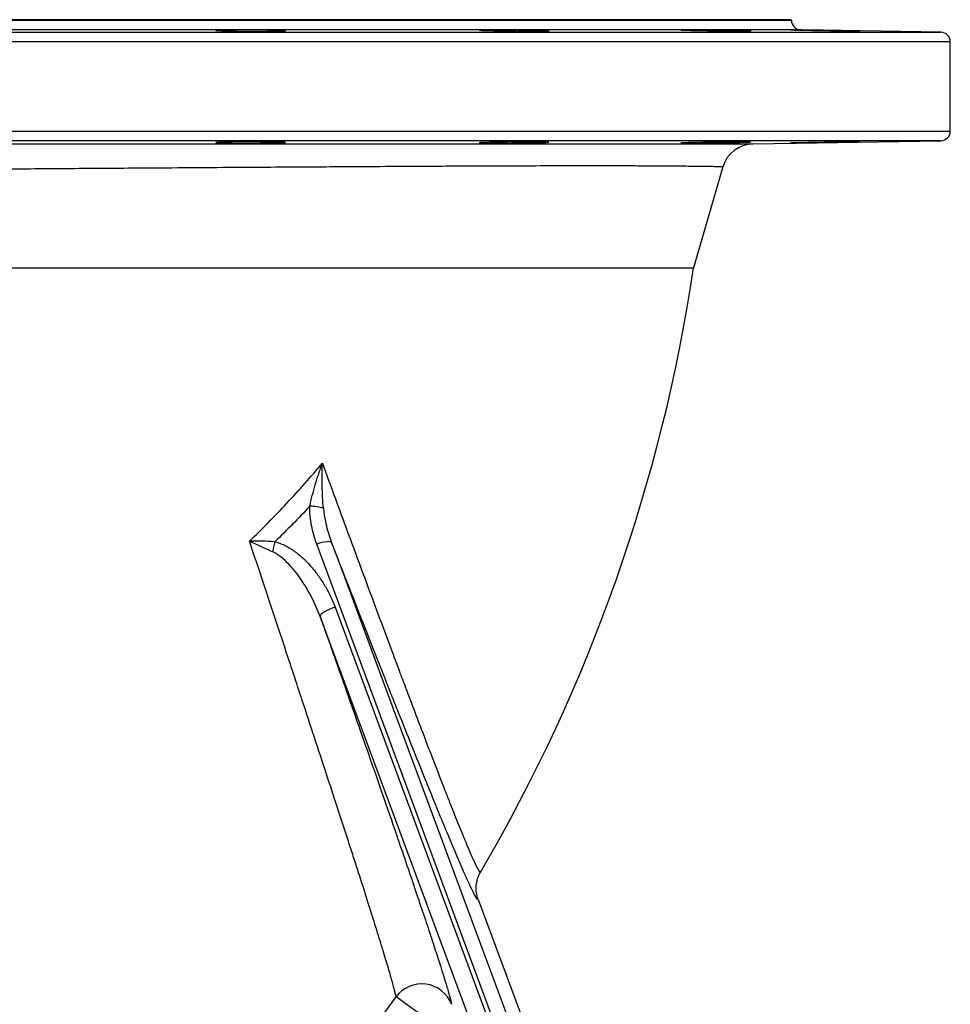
# Model space of a CAD drawing. Header units: millimetres. Extents: x 609 to 2608, y 611 to 2775.
# Tile 16 of 20: x 2315 to 2608, y 992 to 1301. Entities that reach past the tile are written whole.
import ezdxf

# ---------------------------------------------------------------- set-up
doc = ezdxf.new("R2010")
doc.units = ezdxf.units.MM

msp = doc.modelspace()

# ---------------------------------------------------------------- linework, layer by layer
at = {"color": 7, "linetype": 'Continuous', "lineweight": 25}
for p, q in [((2342.77, 1301.5), (2127.77, 1301.5)), ((2557.77, 1301.5), (2342.77, 1301.5)), ((2557.77, 1301.32), (2557.77, 1301.5)), ((2604.82, 1297.55), (2560.72, 1298.32)), ((2607.77, 1266.45), (2607.77, 1294.55)), ((2545.65, 1262.42), (2604.82, 1263.45)), ((2536.23, 1255.21), (2527, 1223.5)), ((2528.69, 812.74), (2408.43, 1136.56)), ((2414.18, 1116.76), (2525.88, 816.23)), ((2459.19, 1024.82), (2537.82, 813.18)), ((2441.46, 988.34), (2433.36, 994.12))]:
    msp.add_line(p, q, dxfattribs=at)
at = {"color": 8, "linetype": 'Continuous', "lineweight": 25}
for p, q in [((2127.77, 1301.32), (2342.77, 1301.32)), ((2342.77, 1301.32), (2557.77, 1301.32)), ((2342.77, 1298.32), (2124.82, 1298.32)), ((2560.72, 1298.32), (2342.77, 1298.32)), ((2607.77, 1294.55), (2077.77, 1294.55)), ((2080.72, 1297.55), (2604.82, 1297.55)), ((2077.77, 1266.45), (2607.77, 1266.45)), ((2342.77, 1263.45), (2080.72, 1263.45)), ((2604.82, 1263.45), (2342.77, 1263.45))]:
    msp.add_line(p, q, dxfattribs=at)
at = {"color": 7, "linetype": 'Continuous', "lineweight": 25, "flags": 128}
for points in [[(2413.1, 1137.03), (2412.93, 1137.2), (2412.6, 1137.31), (2412.14, 1137.35), (2411.56, 1137.31), (2410.87, 1137.22), (2410.1, 1137.05), (2409.28, 1136.83), (2408.43, 1136.56)], [(2413.1, 1137.03), (2416.48, 1127.94), (2429.98, 1091.57), (2484.01, 946.09), (2533.37, 813.2)], [(2414.18, 1116.76), (2413.23, 1116.4), (2412.31, 1116.01), (2411.47, 1115.59), (2410.75, 1115.16), (2410.17, 1114.75), (2409.75, 1114.37), (2409.52, 1114.03), (2409.49, 1113.75)], [(2521.19, 813.21), (2517.81, 822.3), (2504.29, 858.67), (2450.23, 1004.13), (2409.49, 1113.75)]]:
    msp.add_lwpolyline(points, dxfattribs=at)
at = {"color": 7, "linetype": 'Continuous', "lineweight": 25}
for centre, radius, start, end in [((2560.77, 1301.32), 3, 180, 269), ((2604.77, 1294.55), 3, 0, 89), ((2604.77, 1266.45), 3, 271, 0), ((2545.83, 1252.42), 10, 91, 163.7718), ((2002.77, 1301.5), 530, 329.608, 351.537), ((2406.56, 1136.45), 12.01, 70.7416, 91.6546), ((2467.56, 1118.15), 74.8, 165.1596, 167.6427), ((2441.47, 988.24), 10.02, 20.9424, 144.0368), ((2002.77, 1301.5), 529.05, 270, 324.4789)]:
    msp.add_arc(centre, radius, start, end, dxfattribs=at)
for points, knots in [([(2395.42, 1297.95), (2394.9, 1297.94), (2394.35, 1297.94), (2393.45, 1297.93), (2393.15, 1297.93), (2392.51, 1297.92), (2392.18, 1297.92), (2391.18, 1297.92), (2390.49, 1297.92), (2389.44, 1297.92), (2389.08, 1297.92), (2388.36, 1297.92), (2388, 1297.92), (2386.92, 1297.92), (2386.21, 1297.93), (2385.14, 1297.93), (2384.79, 1297.94), (2384.1, 1297.94), (2383.42, 1297.95), (2382.78, 1297.96), (2382.14, 1297.96), (2381.83, 1297.97), (2380.93, 1297.98), (2380.37, 1297.99), (2379.61, 1298.01), (2379.37, 1298.01), (2378.91, 1298.02), (2378.69, 1298.03), (2378.09, 1298.04), (2377.76, 1298.06), (2377.34, 1298.07), (2377.22, 1298.08), (2377.01, 1298.09), (2376.92, 1298.1), (2376.71, 1298.12), (2376.64, 1298.13), (2376.64, 1298.16), (2376.71, 1298.17), (2376.92, 1298.19), (2377.01, 1298.19), (2377.22, 1298.2), (2377.34, 1298.21), (2377.75, 1298.22), (2378.09, 1298.23), (2378.89, 1298.25), (2379.35, 1298.26), (2380.37, 1298.28), (2380.92, 1298.28), (2381.82, 1298.29), (2382.13, 1298.29), (2382.77, 1298.3), (2383.42, 1298.3), (2384.09, 1298.3), (2384.78, 1298.3), (2385.13, 1298.3), (2386.2, 1298.3), (2386.91, 1298.3), (2387.99, 1298.3), (2388.35, 1298.3), (2389.07, 1298.29), (2389.43, 1298.29), (2390.49, 1298.28), (2391.17, 1298.28), (2392.17, 1298.27), (2392.5, 1298.26), (2393.14, 1298.25), (2393.45, 1298.25), (2394.34, 1298.23), (2394.9, 1298.22), (2395.67, 1298.21), (2395.91, 1298.2), (2396.37, 1298.19), (2396.79, 1298.18), (2397.16, 1298.17), (2397.5, 1298.16), (2397.66, 1298.15), (2398.08, 1298.13), (2398.28, 1298.12), (2398.57, 1298.09), (2398.64, 1298.08), (2398.64, 1298.06), (2398.57, 1298.04), (2398.36, 1298.03), (2398.27, 1298.02), (2398.06, 1298.01), (2397.94, 1298.01), (2397.53, 1297.99), (2397.19, 1297.98), (2396.39, 1297.96), (2395.93, 1297.96), (2395.42, 1297.95)], [0, 0, 0, 0, 0.03125, 0.03125, 0.046875, 0.046875, 0.0625, 0.0625, 0.09375, 0.09375, 0.109375, 0.109375, 0.125, 0.125, 0.15625, 0.15625, 0.171875, 0.171875, 0.1875, 0.203125, 0.203125, 0.21875, 0.21875, 0.25, 0.25, 0.265625, 0.265625, 0.28125, 0.28125, 0.3125, 0.3125, 0.328125, 0.328125, 0.34375, 0.34375, 0.375, 0.375, 0.40625, 0.40625, 0.421875, 0.421875, 0.4375, 0.4375, 0.46875, 0.46875, 0.5, 0.5, 0.53125, 0.53125, 0.546875, 0.546875, 0.5625, 0.578125, 0.578125, 0.59375, 0.59375, 0.625, 0.625, 0.640625, 0.640625, 0.65625, 0.65625, 0.6875, 0.6875, 0.703125, 0.703125, 0.71875, 0.71875, 0.75, 0.75, 0.765625, 0.765625, 0.78125, 0.796875, 0.796875, 0.8125, 0.8125, 0.84375, 0.84375, 0.875, 0.875, 0.90625, 0.90625, 0.921875, 0.921875, 0.9375, 0.9375, 0.96875, 0.96875, 1, 1, 1, 1]), ([(2478.33, 1297.92), (2477.81, 1297.92), (2477.26, 1297.92), (2476.36, 1297.92), (2476.06, 1297.92), (2475.42, 1297.92), (2475.09, 1297.92), (2474.09, 1297.92), (2473.41, 1297.93), (2472.35, 1297.93), (2471.99, 1297.94), (2471.27, 1297.94), (2470.91, 1297.95), (2469.83, 1297.96), (2469.12, 1297.96), (2468.05, 1297.98), (2467.7, 1297.98), (2467.01, 1297.99), (2466.34, 1298), (2465.69, 1298.01), (2465.05, 1298.02), (2464.74, 1298.03), (2463.84, 1298.04), (2463.28, 1298.06), (2462.52, 1298.07), (2462.28, 1298.08), (2461.82, 1298.09), (2461.6, 1298.1), (2461, 1298.12), (2460.67, 1298.13), (2460.25, 1298.15), (2460.13, 1298.16), (2459.92, 1298.17), (2459.83, 1298.17), (2459.62, 1298.19), (2459.55, 1298.2), (2459.55, 1298.22), (2459.62, 1298.23), (2459.83, 1298.25), (2459.92, 1298.25), (2460.13, 1298.26), (2460.25, 1298.27), (2460.66, 1298.28), (2461, 1298.28), (2461.8, 1298.29), (2462.26, 1298.3), (2463.28, 1298.3), (2463.83, 1298.3), (2464.73, 1298.3), (2465.04, 1298.3), (2465.68, 1298.3), (2466.33, 1298.3), (2467, 1298.3), (2467.69, 1298.29), (2468.04, 1298.29), (2469.11, 1298.28), (2469.82, 1298.28), (2470.9, 1298.27), (2471.26, 1298.26), (2471.98, 1298.25), (2472.34, 1298.25), (2473.4, 1298.23), (2474.08, 1298.22), (2475.08, 1298.21), (2475.41, 1298.2), (2476.05, 1298.19), (2476.36, 1298.19), (2477.25, 1298.17), (2477.81, 1298.16), (2478.58, 1298.14), (2478.82, 1298.13), (2479.28, 1298.12), (2479.7, 1298.11), (2480.07, 1298.09), (2480.41, 1298.08), (2480.57, 1298.07), (2480.99, 1298.06), (2481.19, 1298.04), (2481.48, 1298.02), (2481.55, 1298.01), (2481.55, 1297.99), (2481.48, 1297.98), (2481.27, 1297.97), (2481.18, 1297.96), (2480.97, 1297.96), (2480.85, 1297.95), (2480.44, 1297.94), (2480.11, 1297.94), (2479.3, 1297.93), (2478.84, 1297.92), (2478.33, 1297.92)], [0, 0, 0, 0, 0.03125, 0.03125, 0.046875, 0.046875, 0.0625, 0.0625, 0.09375, 0.09375, 0.109375, 0.109375, 0.125, 0.125, 0.15625, 0.15625, 0.171875, 0.171875, 0.1875, 0.203125, 0.203125, 0.21875, 0.21875, 0.25, 0.25, 0.265625, 0.265625, 0.28125, 0.28125, 0.3125, 0.3125, 0.328125, 0.328125, 0.34375, 0.34375, 0.375, 0.375, 0.40625, 0.40625, 0.421875, 0.421875, 0.4375, 0.4375, 0.46875, 0.46875, 0.5, 0.5, 0.53125, 0.53125, 0.546875, 0.546875, 0.5625, 0.578125, 0.578125, 0.59375, 0.59375, 0.625, 0.625, 0.640625, 0.640625, 0.65625, 0.65625, 0.6875, 0.6875, 0.703125, 0.703125, 0.71875, 0.71875, 0.75, 0.75, 0.765625, 0.765625, 0.78125, 0.796875, 0.796875, 0.8125, 0.8125, 0.84375, 0.84375, 0.875, 0.875, 0.90625, 0.90625, 0.921875, 0.921875, 0.9375, 0.9375, 0.96875, 0.96875, 1, 1, 1, 1]), ([(2541.78, 1297.92), (2541.27, 1297.92), (2540.72, 1297.93), (2539.82, 1297.93), (2539.51, 1297.94), (2538.88, 1297.94), (2538.55, 1297.95), (2537.55, 1297.96), (2536.86, 1297.96), (2535.8, 1297.98), (2535.45, 1297.98), (2534.72, 1297.99), (2534.36, 1298), (2533.29, 1298.01), (2532.57, 1298.02), (2531.51, 1298.04), (2531.16, 1298.04), (2530.47, 1298.06), (2529.79, 1298.07), (2529.14, 1298.08), (2528.51, 1298.09), (2528.2, 1298.1), (2527.29, 1298.12), (2526.74, 1298.13), (2525.98, 1298.15), (2525.74, 1298.16), (2525.28, 1298.17), (2525.06, 1298.17), (2524.46, 1298.19), (2524.12, 1298.2), (2523.71, 1298.22), (2523.59, 1298.22), (2523.38, 1298.23), (2523.29, 1298.24), (2523.08, 1298.25), (2523.01, 1298.26), (2523.01, 1298.28), (2523.08, 1298.28), (2523.29, 1298.29), (2523.37, 1298.29), (2523.58, 1298.3), (2523.71, 1298.3), (2524.12, 1298.3), (2524.46, 1298.3), (2525.25, 1298.3), (2525.72, 1298.3), (2526.73, 1298.3), (2527.29, 1298.29), (2528.19, 1298.28), (2528.5, 1298.28), (2529.14, 1298.28), (2529.78, 1298.27), (2530.46, 1298.26), (2531.15, 1298.25), (2531.5, 1298.25), (2532.57, 1298.23), (2533.28, 1298.22), (2534.35, 1298.21), (2534.71, 1298.2), (2535.43, 1298.19), (2535.79, 1298.19), (2536.85, 1298.17), (2537.54, 1298.16), (2538.54, 1298.14), (2538.87, 1298.13), (2539.5, 1298.12), (2539.81, 1298.11), (2540.71, 1298.09), (2541.26, 1298.08), (2542.03, 1298.06), (2542.28, 1298.06), (2542.73, 1298.04), (2543.16, 1298.03), (2543.53, 1298.02), (2543.87, 1298.01), (2544.03, 1298.01), (2544.44, 1297.99), (2544.65, 1297.98), (2544.93, 1297.96), (2545.01, 1297.96), (2545.01, 1297.94), (2544.94, 1297.94), (2544.73, 1297.93), (2544.64, 1297.93), (2544.43, 1297.92), (2544.31, 1297.92), (2543.9, 1297.92), (2543.56, 1297.92), (2542.76, 1297.92), (2542.3, 1297.92), (2541.78, 1297.92)], [0, 0, 0, 0, 0.03125, 0.03125, 0.046875, 0.046875, 0.0625, 0.0625, 0.09375, 0.09375, 0.109375, 0.109375, 0.125, 0.125, 0.15625, 0.15625, 0.171875, 0.171875, 0.1875, 0.203125, 0.203125, 0.21875, 0.21875, 0.25, 0.25, 0.265625, 0.265625, 0.28125, 0.28125, 0.3125, 0.3125, 0.328125, 0.328125, 0.34375, 0.34375, 0.375, 0.375, 0.40625, 0.40625, 0.421875, 0.421875, 0.4375, 0.4375, 0.46875, 0.46875, 0.5, 0.5, 0.53125, 0.53125, 0.546875, 0.546875, 0.5625, 0.578125, 0.578125, 0.59375, 0.59375, 0.625, 0.625, 0.640625, 0.640625, 0.65625, 0.65625, 0.6875, 0.6875, 0.703125, 0.703125, 0.71875, 0.71875, 0.75, 0.75, 0.765625, 0.765625, 0.78125, 0.796875, 0.796875, 0.8125, 0.8125, 0.84375, 0.84375, 0.875, 0.875, 0.90625, 0.90625, 0.921875, 0.921875, 0.9375, 0.9375, 0.96875, 0.96875, 1, 1, 1, 1]), ([(2576.13, 1297.95), (2575.61, 1297.96), (2575.06, 1297.96), (2574.16, 1297.98), (2573.86, 1297.98), (2573.22, 1297.99), (2572.89, 1298), (2571.89, 1298.01), (2571.21, 1298.02), (2570.15, 1298.04), (2569.79, 1298.04), (2569.07, 1298.06), (2568.71, 1298.06), (2567.63, 1298.08), (2566.92, 1298.09), (2565.85, 1298.11), (2565.5, 1298.12), (2564.81, 1298.13), (2564.14, 1298.14), (2563.49, 1298.16), (2562.85, 1298.17), (2562.54, 1298.17), (2561.64, 1298.19), (2561.08, 1298.2), (2560.32, 1298.22), (2560.08, 1298.22), (2559.62, 1298.23), (2559.4, 1298.24), (2558.8, 1298.25), (2558.47, 1298.26), (2558.05, 1298.27), (2557.93, 1298.28), (2557.72, 1298.28), (2557.63, 1298.28), (2557.42, 1298.29), (2557.35, 1298.3), (2557.35, 1298.3), (2557.42, 1298.3), (2557.63, 1298.3), (2557.72, 1298.3), (2557.92, 1298.3), (2558.05, 1298.3), (2558.46, 1298.3), (2558.8, 1298.29), (2559.6, 1298.28), (2560.06, 1298.28), (2561.08, 1298.26), (2561.63, 1298.25), (2562.53, 1298.24), (2562.84, 1298.23), (2563.48, 1298.22), (2564.13, 1298.21), (2564.8, 1298.2), (2565.49, 1298.19), (2565.84, 1298.19), (2566.91, 1298.17), (2567.62, 1298.16), (2568.7, 1298.14), (2569.06, 1298.13), (2569.78, 1298.12), (2570.14, 1298.11), (2571.2, 1298.09), (2571.88, 1298.08), (2572.88, 1298.06), (2573.21, 1298.06), (2573.85, 1298.04), (2574.16, 1298.04), (2575.05, 1298.02), (2575.61, 1298.01), (2576.38, 1298), (2576.62, 1297.99), (2577.08, 1297.98), (2577.5, 1297.97), (2577.87, 1297.96), (2578.21, 1297.96), (2578.37, 1297.95), (2578.79, 1297.94), (2578.99, 1297.94), (2579.28, 1297.93), (2579.35, 1297.92), (2579.35, 1297.92), (2579.28, 1297.92), (2579.07, 1297.92), (2578.98, 1297.92), (2578.77, 1297.92), (2578.65, 1297.92), (2578.24, 1297.92), (2577.9, 1297.93), (2577.1, 1297.94), (2576.64, 1297.94), (2576.13, 1297.95)], [0, 0, 0, 0, 0.03125, 0.03125, 0.046875, 0.046875, 0.0625, 0.0625, 0.09375, 0.09375, 0.109375, 0.109375, 0.125, 0.125, 0.15625, 0.15625, 0.171875, 0.171875, 0.1875, 0.203125, 0.203125, 0.21875, 0.21875, 0.25, 0.25, 0.265625, 0.265625, 0.28125, 0.28125, 0.3125, 0.3125, 0.328125, 0.328125, 0.34375, 0.34375, 0.375, 0.375, 0.40625, 0.40625, 0.421875, 0.421875, 0.4375, 0.4375, 0.46875, 0.46875, 0.5, 0.5, 0.53125, 0.53125, 0.546875, 0.546875, 0.5625, 0.578125, 0.578125, 0.59375, 0.59375, 0.625, 0.625, 0.640625, 0.640625, 0.65625, 0.65625, 0.6875, 0.6875, 0.703125, 0.703125, 0.71875, 0.71875, 0.75, 0.75, 0.765625, 0.765625, 0.78125, 0.796875, 0.796875, 0.8125, 0.8125, 0.84375, 0.84375, 0.875, 0.875, 0.90625, 0.90625, 0.921875, 0.921875, 0.9375, 0.9375, 0.96875, 0.96875, 1, 1, 1, 1]), ([(2127.87, 1262.63), (2127.87, 1262.63), (2128.26, 1262.62), (2129.77, 1262.62), (2130.89, 1262.62), (2133.08, 1262.61), (2133.9, 1262.61), (2135.26, 1262.61), (2135.73, 1262.61), (2136.72, 1262.61), (2137.23, 1262.6), (2139.9, 1262.6), (2142.34, 1262.6), (2147.79, 1262.59), (2150.81, 1262.58), (2155.77, 1262.58), (2157.5, 1262.58), (2160.2, 1262.57), (2161.12, 1262.57), (2162.99, 1262.57), (2163.95, 1262.57), (2168.79, 1262.56), (2172.9, 1262.56), (2181.59, 1262.55), (2186.16, 1262.55), (2195.77, 1262.54), (2200.8, 1262.54), (2207.4, 1262.54), (2208.73, 1262.54), (2211.43, 1262.54), (2212.8, 1262.53), (2216.92, 1262.53), (2219.7, 1262.53), (2228.17, 1262.53), (2233.96, 1262.52), (2245.85, 1262.52), (2251.94, 1262.52), (2261.31, 1262.51), (2264.47, 1262.51), (2269.26, 1262.51), (2270.87, 1262.51), (2274.11, 1262.51), (2275.74, 1262.51), (2283.91, 1262.5), (2290.49, 1262.5), (2303.74, 1262.49), (2310.41, 1262.49), (2323.84, 1262.49), (2330.59, 1262.48), (2339.1, 1262.48), (2340.8, 1262.48), (2344.21, 1262.48), (2345.92, 1262.48), (2351.04, 1262.48), (2354.44, 1262.47), (2364.58, 1262.47), (2371.27, 1262.47), (2384.51, 1262.46), (2391.06, 1262.46), (2400.79, 1262.46), (2404.02, 1262.46), (2408.83, 1262.45), (2410.43, 1262.45), (2413.62, 1262.45), (2415.22, 1262.45), (2423.11, 1262.45), (2429.25, 1262.45), (2441.19, 1262.44), (2446.99, 1262.44), (2458.24, 1262.44), (2463.7, 1262.43), (2470.31, 1262.43), (2471.62, 1262.43), (2474.21, 1262.43), (2475.5, 1262.43), (2479.3, 1262.43), (2481.77, 1262.43), (2488.99, 1262.42), (2493.55, 1262.42), (2502.16, 1262.42), (2506.22, 1262.42), (2511.91, 1262.42), (2513.75, 1262.42), (2516.41, 1262.42), (2517.27, 1262.42), (2518.98, 1262.42), (2519.81, 1262.42), (2523.87, 1262.42), (2526.81, 1262.41), (2532.06, 1262.41), (2534.38, 1262.41), (2538.4, 1262.41), (2540.1, 1262.41), (2541.82, 1262.41), (2542.15, 1262.41), (2542.75, 1262.41), (2543.03, 1262.41), (2543.82, 1262.41), (2544.25, 1262.41), (2545.3, 1262.42), (2545.65, 1262.42), (2545.65, 1262.42)], [0, 0, 0, 0, 0.03125, 0.03125, 0.0625, 0.0625, 0.078125, 0.078125, 0.085937, 0.085937, 0.09375, 0.09375, 0.125, 0.125, 0.15625, 0.15625, 0.171875, 0.171875, 0.179687, 0.179687, 0.1875, 0.1875, 0.21875, 0.21875, 0.25, 0.25, 0.28125, 0.28125, 0.289062, 0.289062, 0.296875, 0.296875, 0.3125, 0.3125, 0.34375, 0.34375, 0.375, 0.375, 0.390625, 0.390625, 0.398437, 0.398437, 0.40625, 0.40625, 0.4375, 0.4375, 0.46875, 0.46875, 0.5, 0.5, 0.507812, 0.507812, 0.515625, 0.515625, 0.53125, 0.53125, 0.5625, 0.5625, 0.59375, 0.59375, 0.609375, 0.609375, 0.617187, 0.617187, 0.625, 0.625, 0.65625, 0.65625, 0.6875, 0.6875, 0.71875, 0.71875, 0.726562, 0.726562, 0.734375, 0.734375, 0.75, 0.75, 0.78125, 0.78125, 0.8125, 0.8125, 0.828125, 0.828125, 0.835937, 0.835937, 0.84375, 0.84375, 0.875, 0.875, 0.90625, 0.90625, 0.9375, 0.9375, 0.945312, 0.945312, 0.953125, 0.953125, 0.96875, 0.96875, 1, 1, 1, 1]), ([(2395.43, 1263.05), (2394.99, 1263.06), (2394.52, 1263.06), (2393.51, 1263.07), (2392.98, 1263.07), (2391.86, 1263.08), (2391.28, 1263.08), (2390.1, 1263.08), (2389.49, 1263.08), (2388.25, 1263.08), (2387.63, 1263.08), (2386.4, 1263.07), (2385.79, 1263.07), (2384.58, 1263.06), (2383.99, 1263.06), (2382.85, 1263.04), (2382.3, 1263.04), (2381.24, 1263.02), (2380.75, 1263.02), (2379.84, 1263), (2379.41, 1262.99), (2378.64, 1262.97), (2378.29, 1262.96), (2377.7, 1262.94), (2377.45, 1262.93), (2377.04, 1262.91), (2376.89, 1262.9), (2376.69, 1262.88), (2376.64, 1262.87), (2376.64, 1262.84), (2376.7, 1262.83), (2376.91, 1262.81), (2377.06, 1262.8), (2377.48, 1262.78), (2377.99, 1262.77), (2378.68, 1262.75), (2379.47, 1262.74), (2379.89, 1262.73), (2380.82, 1262.72), (2381.31, 1262.71), (2382.37, 1262.71), (2382.92, 1262.7), (2384.07, 1262.7), (2384.65, 1262.7), (2385.87, 1262.7), (2386.49, 1262.7), (2387.72, 1262.7), (2388.33, 1262.7), (2389.57, 1262.71), (2390.18, 1262.71), (2391.36, 1262.73), (2391.93, 1262.73), (2393.05, 1262.74), (2393.58, 1262.75), (2394.58, 1262.77), (2395.05, 1262.78), (2395.93, 1262.8), (2396.32, 1262.81), (2397.02, 1262.83), (2397.33, 1262.84), (2397.86, 1262.86), (2398.29, 1262.88), (2398.52, 1262.9), (2398.58, 1262.91)], [0, 0, 0, 0, 0.03125, 0.03125, 0.0625, 0.0625, 0.09375, 0.09375, 0.125, 0.125, 0.15625, 0.15625, 0.1875, 0.1875, 0.21875, 0.21875, 0.25, 0.25, 0.28125, 0.28125, 0.3125, 0.3125, 0.34375, 0.34375, 0.375, 0.375, 0.40625, 0.40625, 0.4375, 0.4375, 0.46875, 0.46875, 0.5, 0.5, 0.53125, 0.5625, 0.5625, 0.59375, 0.59375, 0.625, 0.625, 0.65625, 0.65625, 0.6875, 0.6875, 0.71875, 0.71875, 0.75, 0.75, 0.78125, 0.78125, 0.8125, 0.8125, 0.84375, 0.84375, 0.875, 0.875, 0.90625, 0.90625, 0.9375, 0.9375, 0.96875, 1, 1, 1, 1]), ([(2398.51, 1262.93), (2398.5, 1262.94), (2398.48, 1262.98), (2397.25, 1263.02), (2395.94, 1263.04), (2395.43, 1263.05)], [0, 0, 0, 0, 0.300815, 0.730817, 1, 1, 1, 1]), ([(2478.33, 1263.08), (2477.89, 1263.08), (2477.42, 1263.08), (2476.41, 1263.08), (2475.88, 1263.08), (2474.76, 1263.08), (2474.18, 1263.08), (2473, 1263.07), (2472.39, 1263.06), (2471.15, 1263.06), (2470.53, 1263.05), (2469.3, 1263.04), (2468.69, 1263.03), (2467.47, 1263.02), (2466.89, 1263.01), (2465.75, 1262.99), (2465.2, 1262.98), (2464.15, 1262.96), (2463.65, 1262.95), (2462.74, 1262.93), (2462.31, 1262.92), (2461.54, 1262.9), (2461.2, 1262.89), (2460.61, 1262.87), (2460.36, 1262.85), (2459.95, 1262.83), (2459.8, 1262.82), (2459.6, 1262.8), (2459.55, 1262.79), (2459.55, 1262.78), (2459.66, 1262.76), (2459.98, 1262.74), (2460.4, 1262.73), (2460.65, 1262.72), (2461.26, 1262.71), (2461.6, 1262.71), (2462.39, 1262.7), (2462.81, 1262.7), (2463.74, 1262.7), (2464.23, 1262.7), (2465.3, 1262.7), (2465.85, 1262.7), (2466.99, 1262.7), (2467.58, 1262.71), (2468.8, 1262.71), (2469.41, 1262.72), (2470.64, 1262.73), (2471.26, 1262.74), (2472.5, 1262.75), (2473.1, 1262.76), (2474.28, 1262.78), (2474.86, 1262.79), (2475.98, 1262.81), (2476.5, 1262.82), (2477.5, 1262.84), (2477.97, 1262.85), (2478.84, 1262.87), (2479.24, 1262.88), (2479.94, 1262.9), (2480.25, 1262.91), (2480.78, 1262.93), (2481.2, 1262.95), (2481.43, 1262.97), (2481.49, 1262.98)], [0, 0, 0, 0, 0.03125, 0.03125, 0.0625, 0.0625, 0.09375, 0.09375, 0.125, 0.125, 0.15625, 0.15625, 0.1875, 0.1875, 0.21875, 0.21875, 0.25, 0.25, 0.28125, 0.28125, 0.3125, 0.3125, 0.34375, 0.34375, 0.375, 0.375, 0.40625, 0.40625, 0.4375, 0.4375, 0.46875, 0.5, 0.5, 0.53125, 0.53125, 0.5625, 0.5625, 0.59375, 0.59375, 0.625, 0.625, 0.65625, 0.65625, 0.6875, 0.6875, 0.71875, 0.71875, 0.75, 0.75, 0.78125, 0.78125, 0.8125, 0.8125, 0.84375, 0.84375, 0.875, 0.875, 0.90625, 0.90625, 0.9375, 0.9375, 0.96875, 1, 1, 1, 1]), ([(2481.42, 1263), (2481.41, 1263.01), (2481.39, 1263.04), (2480.16, 1263.07), (2478.84, 1263.07), (2478.33, 1263.08)], [0, 0, 0, 0, 0.301847, 0.731254, 1, 1, 1, 1]), ([(2541.78, 1263.08), (2541.34, 1263.08), (2540.87, 1263.07), (2539.86, 1263.06), (2539.33, 1263.06), (2538.2, 1263.05), (2537.63, 1263.04), (2536.44, 1263.03), (2535.84, 1263.02), (2534.59, 1263.01), (2533.98, 1263), (2532.75, 1262.98), (2532.14, 1262.97), (2530.92, 1262.95), (2530.33, 1262.94), (2529.2, 1262.92), (2528.65, 1262.91), (2527.59, 1262.89), (2527.1, 1262.88), (2526.19, 1262.85), (2525.76, 1262.84), (2524.99, 1262.82), (2524.31, 1262.8), (2523.81, 1262.78), (2523.4, 1262.77), (2523.25, 1262.76), (2523.05, 1262.74), (2523, 1262.74), (2523.01, 1262.72), (2523.07, 1262.72), (2523.28, 1262.71), (2523.44, 1262.71), (2523.86, 1262.7), (2524.12, 1262.7), (2524.72, 1262.7), (2525.07, 1262.7), (2525.85, 1262.7), (2526.28, 1262.7), (2527.2, 1262.71), (2527.7, 1262.71), (2528.76, 1262.72), (2529.32, 1262.73), (2530.46, 1262.74), (2531.05, 1262.74), (2532.27, 1262.76), (2532.88, 1262.77), (2534.11, 1262.79), (2534.73, 1262.8), (2535.97, 1262.82), (2536.57, 1262.83), (2537.75, 1262.85), (2538.33, 1262.86), (2539.44, 1262.88), (2539.97, 1262.89), (2540.97, 1262.91), (2541.44, 1262.92), (2542.31, 1262.94), (2542.7, 1262.95), (2543.4, 1262.97), (2543.71, 1262.98), (2544.24, 1263), (2544.66, 1263.02), (2544.89, 1263.03), (2544.95, 1263.04)], [0, 0, 0, 0, 0.03125, 0.03125, 0.0625, 0.0625, 0.09375, 0.09375, 0.125, 0.125, 0.15625, 0.15625, 0.1875, 0.1875, 0.21875, 0.21875, 0.25, 0.25, 0.28125, 0.28125, 0.3125, 0.3125, 0.34375, 0.375, 0.375, 0.40625, 0.40625, 0.4375, 0.4375, 0.46875, 0.46875, 0.5, 0.5, 0.53125, 0.53125, 0.5625, 0.5625, 0.59375, 0.59375, 0.625, 0.625, 0.65625, 0.65625, 0.6875, 0.6875, 0.71875, 0.71875, 0.75, 0.75, 0.78125, 0.78125, 0.8125, 0.8125, 0.84375, 0.84375, 0.875, 0.875, 0.90625, 0.90625, 0.9375, 0.9375, 0.96875, 1, 1, 1, 1]), ([(2544.88, 1263.05), (2544.87, 1263.06), (2544.84, 1263.08), (2543.61, 1263.08), (2542.29, 1263.08), (2541.78, 1263.08)], [0, 0, 0, 0, 0.302981, 0.731724, 1, 1, 1, 1]), ([(2576.12, 1263.05), (2575.67, 1263.04), (2575.2, 1263.04), (2574.19, 1263.02), (2573.66, 1263.02), (2572.54, 1263), (2571.96, 1262.99), (2570.77, 1262.97), (2570.17, 1262.96), (2568.93, 1262.94), (2567.69, 1262.92), (2566.47, 1262.9), (2565.25, 1262.88), (2564.66, 1262.87), (2563.53, 1262.84), (2562.98, 1262.83), (2561.93, 1262.81), (2561.44, 1262.8), (2560.52, 1262.78), (2560.1, 1262.78), (2559.33, 1262.76), (2558.99, 1262.75), (2558.4, 1262.74), (2558.15, 1262.73), (2557.74, 1262.72), (2557.59, 1262.71), (2557.39, 1262.71), (2557.35, 1262.7), (2557.35, 1262.7), (2557.41, 1262.7), (2557.63, 1262.7), (2557.78, 1262.7), (2558.21, 1262.7), (2558.46, 1262.7), (2559.07, 1262.71), (2559.42, 1262.71), (2560.2, 1262.73), (2560.63, 1262.73), (2561.56, 1262.74), (2562.05, 1262.75), (2563.12, 1262.77), (2563.67, 1262.78), (2564.81, 1262.8), (2565.4, 1262.81), (2566.62, 1262.83), (2567.23, 1262.84), (2568.46, 1262.86), (2569.08, 1262.87), (2570.32, 1262.89), (2570.92, 1262.9), (2572.1, 1262.92), (2572.68, 1262.93), (2573.8, 1262.95), (2574.33, 1262.96), (2575.32, 1262.98), (2575.79, 1262.99), (2576.66, 1263.01), (2577.44, 1263.03), (2578.06, 1263.04), (2578.59, 1263.05), (2578.8, 1263.06), (2579.12, 1263.07), (2579.24, 1263.07), (2579.3, 1263.07)], [0, 0, 0, 0, 0.03125, 0.03125, 0.0625, 0.0625, 0.09375, 0.09375, 0.125, 0.125, 0.15625, 0.1875, 0.1875, 0.21875, 0.21875, 0.25, 0.25, 0.28125, 0.28125, 0.3125, 0.3125, 0.34375, 0.34375, 0.375, 0.375, 0.40625, 0.40625, 0.4375, 0.4375, 0.46875, 0.46875, 0.5, 0.5, 0.53125, 0.53125, 0.5625, 0.5625, 0.59375, 0.59375, 0.625, 0.625, 0.65625, 0.65625, 0.6875, 0.6875, 0.71875, 0.71875, 0.75, 0.75, 0.78125, 0.78125, 0.8125, 0.8125, 0.84375, 0.84375, 0.875, 0.875, 0.90625, 0.9375, 0.9375, 0.96875, 0.96875, 1, 1, 1, 1]), ([(2579.22, 1263.08), (2579.21, 1263.08), (2579.18, 1263.08), (2577.94, 1263.07), (2576.62, 1263.06), (2576.12, 1263.05)], [0, 0, 0, 0, 0.303968, 0.732117, 1, 1, 1, 1]), ([(2131.17, 1223.5), (2131.17, 1223.5), (2131.27, 1223.5), (2131.97, 1223.5), (2133.32, 1223.5), (2135.26, 1223.5), (2137.69, 1223.5), (2140.63, 1223.5), (2144.05, 1223.5), (2148.35, 1223.5), (2153.7, 1223.5), (2160.26, 1223.5), (2167.7, 1223.5), (2175.68, 1223.5), (2184.21, 1223.5), (2193.12, 1223.5), (2202.65, 1223.5), (2212.66, 1223.5), (2223.08, 1223.5), (2233.96, 1223.5), (2245.23, 1223.5), (2257.54, 1223.5), (2270.97, 1223.5), (2285.56, 1223.5), (2300.47, 1223.5), (2315.64, 1223.5), (2330.07, 1223.5), (2343.61, 1223.5), (2356.23, 1223.5), (2368.7, 1223.5), (2381.07, 1223.5), (2393.28, 1223.5), (2405.23, 1223.5), (2416.9, 1223.5), (2428.26, 1223.5), (2439.2, 1223.5), (2449.66, 1223.5), (2459.58, 1223.5), (2469.02, 1223.5), (2477.9, 1223.5), (2486.12, 1223.5), (2493.65, 1223.5), (2500.48, 1223.5), (2506.59, 1223.5), (2511.98, 1223.5), (2516.56, 1223.5), (2520.34, 1223.5), (2523.05, 1223.5), (2524.91, 1223.5), (2526.1, 1223.5), (2526.86, 1223.5), (2526.95, 1223.5), (2527, 1223.5)], [0, 0, 0, 0, 0.000224, 0.016221, 0.032203, 0.048087, 0.063919, 0.079749, 0.095621, 0.111578, 0.132555, 0.153721, 0.175032, 0.197616, 0.217825, 0.238634, 0.260159, 0.280994, 0.301885, 0.323227, 0.344348, 0.365388, 0.390613, 0.415887, 0.441316, 0.466828, 0.492401, 0.51365, 0.53466, 0.555771, 0.576781, 0.597938, 0.619258, 0.6402, 0.661459, 0.683034, 0.703848, 0.72491, 0.746219, 0.767442, 0.788621, 0.809767, 0.830749, 0.851838, 0.873034, 0.894346, 0.915336, 0.936449, 0.952306, 0.968075, 0.984008, 1, 1, 1, 1]), ([(2387.26, 1137.5), (2391.3, 1141.38), (2395.23, 1145.37), (2402.87, 1153.55), (2406.58, 1157.73), (2410.18, 1162.01)], [0, 0, 0, 0, 0.5, 0.5, 1, 1, 1, 1]), ([(2406.22, 1148.46), (2406.45, 1149.58), (2406.72, 1150.71), (2407.31, 1152.98), (2407.63, 1154.11), (2408.3, 1156.38), (2408.66, 1157.51), (2409.21, 1159.2), (2409.4, 1159.76), (2409.78, 1160.89), (2409.98, 1161.45), (2410.18, 1162.01)], [0, 0, 0, 0, 0.25, 0.25, 0.5, 0.5, 0.75, 0.75, 0.875, 0.875, 1, 1, 1, 1]), ([(2410.53, 1147.79), (2410.41, 1148.98), (2410.33, 1150.17), (2410.21, 1152.55), (2410.17, 1153.73), (2410.12, 1156.1), (2410.11, 1157.28), (2410.12, 1159.06), (2410.13, 1159.65), (2410.14, 1160.54), (2410.15, 1160.83), (2410.16, 1161.42), (2410.17, 1161.72), (2410.18, 1162.01)], [0, 0, 0, 0, 0.25, 0.25, 0.5, 0.5, 0.75, 0.75, 0.875, 0.875, 0.9375, 0.9375, 1, 1, 1, 1]), ([(2410.18, 1162.01), (2413.34, 1153.38), (2416.45, 1144.95), (2422.5, 1128.56), (2425.45, 1120.6), (2429.75, 1109.07), (2431.16, 1105.29), (2433.24, 1099.73), (2433.93, 1097.9), (2435.29, 1094.27), (2435.97, 1092.49), (2439.28, 1083.72), (2441.76, 1077.19), (2445.22, 1068.19), (2446.33, 1065.32), (2447.91, 1061.24), (2448.43, 1059.91), (2449.19, 1057.98), (2449.44, 1057.34), (2449.93, 1056.09), (2450.17, 1055.48), (2451.36, 1052.48), (2452.24, 1050.27), (2453.87, 1046.24), (2454.62, 1044.41), (2455.98, 1041.15), (2456.6, 1039.71), (2457.41, 1037.87), (2457.67, 1037.3), (2458.14, 1036.28), (2458.35, 1035.82), (2458.94, 1034.62), (2459.25, 1034.05), (2459.72, 1033.36), (2459.87, 1033.25), (2459.94, 1033.37)], [0, 0, 0, 0, 0.125, 0.125, 0.25, 0.25, 0.3125, 0.3125, 0.34375, 0.34375, 0.375, 0.375, 0.5, 0.5, 0.5625, 0.5625, 0.59375, 0.59375, 0.609375, 0.609375, 0.625, 0.625, 0.6875, 0.6875, 0.75, 0.75, 0.8125, 0.8125, 0.84375, 0.84375, 0.875, 0.875, 0.9375, 0.9375, 1, 1, 1, 1]), ([(2408.43, 1136.56), (2407.71, 1138.48), (2407.16, 1140.43), (2406.6, 1143.4), (2406.45, 1144.4), (2406.26, 1146.42), (2406.21, 1147.43), (2406.22, 1148.46)], [0, 0, 0, 0, 0.5, 0.5, 0.75, 0.75, 1, 1, 1, 1]), ([(2410.53, 1147.79), (2410.7, 1145.94), (2411.02, 1144.12), (2411.9, 1140.54), (2412.45, 1138.77), (2413.1, 1137.03)], [0, 0, 0, 0, 0.5, 0.5, 1, 1, 1, 1]), ([(2433.36, 994.12), (2433.24, 994.77), (2433.04, 995.61), (2432.51, 997.69), (2432.18, 998.91), (2431.38, 1001.74), (2430.91, 1003.33), (2429.85, 1006.9), (2429.25, 1008.86), (2427.27, 1015.31), (2425.73, 1020.22), (2423.11, 1028.43), (2422.19, 1031.31), (2420.74, 1035.82), (2420.24, 1037.36), (2419.22, 1040.51), (2418.7, 1042.12), (2416.04, 1050.31), (2413.77, 1057.26), (2408.99, 1071.84), (2406.48, 1079.47), (2403.19, 1089.41), (2402.53, 1091.42), (2401.2, 1095.46), (2400.53, 1097.49), (2398.5, 1103.61), (2397.13, 1107.75), (2392.97, 1120.28), (2390.14, 1128.81), (2387.26, 1137.5)], [0, 0, 0, 0, 0.0625, 0.0625, 0.125, 0.125, 0.1875, 0.1875, 0.25, 0.25, 0.375, 0.375, 0.4375, 0.4375, 0.46875, 0.46875, 0.5, 0.5, 0.625, 0.625, 0.75, 0.75, 0.78125, 0.78125, 0.8125, 0.8125, 0.875, 0.875, 1, 1, 1, 1]), ([(2394.49, 1134.15), (2393.23, 1134.73), (2392, 1135.29), (2390.19, 1136.12), (2389.59, 1136.4), (2388.7, 1136.82), (2388.41, 1136.95), (2387.97, 1137.16), (2387.83, 1137.23), (2387.54, 1137.36), (2387.4, 1137.43), (2387.26, 1137.5)], [0, 0, 0, 0, 0.5, 0.5, 0.75, 0.75, 0.875, 0.875, 0.9375, 0.9375, 1, 1, 1, 1]), ([(2395.25, 1137.31), (2393.88, 1137.38), (2392.52, 1137.43), (2390.52, 1137.48), (2389.85, 1137.49), (2388.87, 1137.5), (2388.54, 1137.5), (2388.06, 1137.5), (2387.9, 1137.5), (2387.57, 1137.5), (2387.41, 1137.5), (2387.26, 1137.5)], [0, 0, 0, 0, 0.5, 0.5, 0.75, 0.75, 0.875, 0.875, 0.9375, 0.9375, 1, 1, 1, 1]), ([(2395.25, 1137.31), (2395.86, 1137.16), (2396.44, 1136.97), (2397.58, 1136.52), (2398.13, 1136.27), (2399.21, 1135.71), (2399.74, 1135.41), (2400.77, 1134.75), (2401.28, 1134.4), (2402.74, 1133.32), (2403.66, 1132.53), (2405.39, 1130.87), (2406.21, 1129.99), (2407.38, 1128.61), (2407.76, 1128.14), (2408.5, 1127.19), (2408.86, 1126.7), (2409.89, 1125.24), (2410.53, 1124.23), (2412.33, 1121.15), (2413.35, 1119.01), (2414.18, 1116.76)], [0, 0, 0, 0, 0.0625, 0.0625, 0.125, 0.125, 0.1875, 0.1875, 0.25, 0.25, 0.375, 0.375, 0.5, 0.5, 0.5625, 0.5625, 0.625, 0.625, 0.75, 0.75, 1, 1, 1, 1]), ([(2459.19, 1024.82), (2459.06, 1024.61), (2458.65, 1025.18), (2457.62, 1027.12), (2457.21, 1027.95), (2456.49, 1029.48), (2456.24, 1030.03), (2455.69, 1031.23), (2455.4, 1031.88), (2453.87, 1035.32), (2452.4, 1038.74), (2449.87, 1044.78), (2448.97, 1046.95), (2447.77, 1049.85), (2447.53, 1050.44), (2447.03, 1051.64), (2446.78, 1052.25), (2446.02, 1054.1), (2445.51, 1055.36), (2442.87, 1061.83), (2440.59, 1067.48), (2436.94, 1076.59), (2435.69, 1079.73), (2433.75, 1084.6), (2433.09, 1086.25), (2431.76, 1089.6), (2431.09, 1091.29), (2427.7, 1099.84), (2424.9, 1106.95), (2419.12, 1121.65), (2416.15, 1129.23), (2413.1, 1137.03)], [0, 0, 0, 0, 0.125, 0.125, 0.1875, 0.1875, 0.21875, 0.21875, 0.25, 0.25, 0.375, 0.375, 0.4375, 0.4375, 0.453125, 0.453125, 0.46875, 0.46875, 0.5, 0.5, 0.625, 0.625, 0.6875, 0.6875, 0.71875, 0.71875, 0.75, 0.75, 0.875, 0.875, 1, 1, 1, 1]), ([(2409.49, 1113.75), (2408.74, 1115.78), (2407.88, 1117.75), (2406.41, 1120.62), (2405.9, 1121.56), (2404.8, 1123.42), (2404.23, 1124.33), (2403.02, 1126.11), (2402.39, 1126.97), (2401.06, 1128.65), (2400.36, 1129.47), (2398.87, 1131.02), (2398.07, 1131.77), (2396.81, 1132.77), (2396.37, 1133.09), (2395.46, 1133.66), (2394.99, 1133.93), (2394.49, 1134.15)], [0, 0, 0, 0, 0.25, 0.25, 0.375, 0.375, 0.5, 0.5, 0.625, 0.625, 0.75, 0.75, 0.875, 0.875, 0.9375, 0.9375, 1, 1, 1, 1]), ([(2409.49, 1113.75), (2412.18, 1106.15), (2414.79, 1098.74), (2419.86, 1084.32), (2422.32, 1077.32), (2425.87, 1067.16), (2427.03, 1063.82), (2428.73, 1058.92), (2429.3, 1057.3), (2430.41, 1054.09), (2430.96, 1052.51), (2433.64, 1044.74), (2435.65, 1038.9), (2439.36, 1028.03), (2441.06, 1022.99), (2442.98, 1017.24), (2443.35, 1016.12), (2444.07, 1013.93), (2444.42, 1012.87), (2445.43, 1009.8), (2446.05, 1007.89), (2447.75, 1002.59), (2448.68, 999.61), (2449.57, 996.6), (2449.73, 996.04), (2450.03, 994.99), (2450.17, 994.5), (2450.53, 993.14), (2450.71, 992.4), (2450.83, 991.82)], [0, 0, 0, 0, 0.125, 0.125, 0.25, 0.25, 0.3125, 0.3125, 0.34375, 0.34375, 0.375, 0.375, 0.5, 0.5, 0.625, 0.625, 0.65625, 0.65625, 0.6875, 0.6875, 0.75, 0.75, 0.875, 0.875, 0.90625, 0.90625, 0.9375, 0.9375, 1, 1, 1, 1]), ([(2459.19, 1024.82), (2458.93, 1025.52), (2458.75, 1026.23), (2458.6, 1027.32), (2458.57, 1027.69), (2458.56, 1028.44), (2458.57, 1028.81), (2458.67, 1029.91), (2458.81, 1030.63), (2459.15, 1031.69), (2459.28, 1032.04), (2459.51, 1032.55), (2459.59, 1032.71), (2459.76, 1033.04), (2459.85, 1033.21), (2459.94, 1033.37)], [0, 0, 0, 0, 0.25, 0.25, 0.375, 0.375, 0.5, 0.5, 0.75, 0.75, 0.875, 0.875, 0.9375, 0.9375, 1, 1, 1, 1])]:
    msp.add_open_spline(points, degree=3, knots=knots, dxfattribs=at)
at = {"color": 8, "linetype": 'Continuous', "lineweight": 25}
msp.add_open_spline([(2536.23, 1255.21), (2536.1, 1255.21), (2535.83, 1255.22), (2533.94, 1255.26), (2531.47, 1255.3), (2528.7, 1255.34), (2524.83, 1255.38), (2519.49, 1255.43), (2513.08, 1255.47), (2506.65, 1255.49), (2500.55, 1255.5), (2492.87, 1255.51), (2483.3, 1255.5), (2472.78, 1255.47), (2462.87, 1255.44), (2453.87, 1255.4), (2443.06, 1255.35), (2430.27, 1255.28), (2416.91, 1255.2), (2404.76, 1255.13), (2393.99, 1255.06), (2381.4, 1254.98), (2366.93, 1254.88), (2352.3, 1254.78), (2339.32, 1254.69), (2328.06, 1254.61), (2315.12, 1254.51), (2300.58, 1254.4), (2286.28, 1254.27), (2273.9, 1254.16), (2263.36, 1254.05), (2251.46, 1253.92), (2238.4, 1253.76), (2225.93, 1253.57), (2215.44, 1253.39), (2206.73, 1253.21), (2197.08, 1252.99), (2186.8, 1252.71), (2177.39, 1252.39), (2169.82, 1252.09), (2163.78, 1251.82), (2158.29, 1251.55), (2153.37, 1251.28), (2149.04, 1251.02), (2145.3, 1250.79), (2142.18, 1250.58), (2139.84, 1250.43), (2138.61, 1250.34), (2138.3, 1250.32), (2138.3, 1250.32)], degree=3, knots=[0, 0, 0, 0, 0.026698, 0.053397, 0.07171, 0.090038, 0.108351, 0.135123, 0.161896, 0.180238, 0.198595, 0.216938, 0.24426, 0.271583, 0.290326, 0.309085, 0.327829, 0.355115, 0.382401, 0.401123, 0.41986, 0.438583, 0.465754, 0.492926, 0.511566, 0.53022, 0.548859, 0.576027, 0.603195, 0.621825, 0.64047, 0.6591, 0.686437, 0.713775, 0.732507, 0.751255, 0.769988, 0.797868, 0.825749, 0.844842, 0.86395, 0.883043, 0.902174, 0.92132, 0.940449, 0.960216, 0.980002, 0.999766, 1, 1, 1, 1], dxfattribs=at)
at = {"color": 7, "linetype": 'Continuous', "lineweight": 25}
msp.add_open_spline([(2406.22, 1148.46), (2402.66, 1144.65), (2399, 1140.93), (2395.25, 1137.31)], degree=3, dxfattribs=at)

doc.saveas('drawing.dxf')
